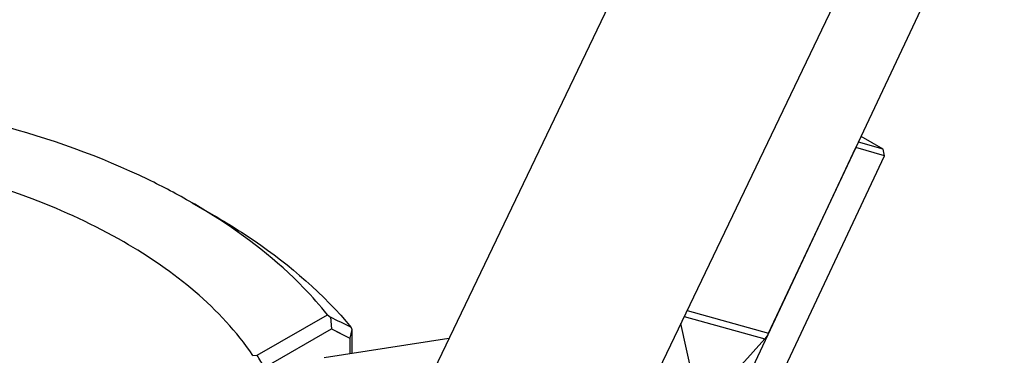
# Model space of a CAD drawing. Header units: millimetres. Extents: x 0 to 7560, y 0 to 5346.
# Tile 206 of 242: x 6574 to 6671, y 3399 to 3432. Entities that reach past the tile are written whole.
import ezdxf

# ---------------------------------------------------------------- set-up
doc = ezdxf.new("R2010")
doc.units = ezdxf.units.MM
for name, color, linetype in [('00_4AXIS_CYL_ASSY_ABL977', 7, 'Continuous'), ('00_M2410701_PBL1014', 7, 'Continuous'), ('M2302301_PBL958', 7, 'Continuous'), ('M2302501_PBL944', 7, 'Continuous'), ('M2302701_PBL901', 7, 'Continuous'), ('M2310102_PBL1165', 7, 'Continuous')]:
    doc.layers.add(name, color=color, linetype=linetype)

# ---------------------------------------------------------------- blocks, each defined once
blk = doc.blocks.new('00_M2410701_PBL1014', base_point=(6101.099, 3038.468))
at = {"layer": '00_M2410701_PBL1014', "color": 7}
for p, q in [((6151.477, 3074.681), (6153.598, 3073.456)), ((6157.902, 3059.613), (6164.837, 3063.617)), ((6164.837, 3063.617), (6165.132, 3063.385)), ((6165.132, 3063.385), (6165.232, 3062.212)), ((6158.622, 3058.395), (6165.232, 3062.212)), ((6165.232, 3062.212), (6167.048, 3061.289)), ((6167.245, 3062.168), (6167.048, 3061.289)), ((6167.199, 3062.338), (6167.245, 3062.168)), ((6167.245, 3062.168), (6167.245, 3059.767)), ((6167.048, 3061.289), (6167.048, 3059.737)), ((6157.483, 3059.601), (6157.902, 3059.613))]:
    blk.add_line(p, q, dxfattribs=at)
blk.add_lwpolyline([(6165.232, 3062.212), (6166.136, 3061.754), (6167.048, 3061.289)], dxfattribs=at)
for centre, radius, start, end in [((6121.221, 3022.25), 60.535, 57.66997, 60.0128), ((5950.785, 2637.623), 476.674, 62.99887, 63.27739), ((5802.86, 2848.896), 412.863, 30.49278, 30.68905)]:
    blk.add_arc(centre, radius, start, end, dxfattribs=at)
for points, knots in [([(6151.477, 3074.681), (6150.063, 3075.497), (6143.954, 3078.713), (6137.399, 3081.041), (6132.31, 3082.396)], [0, 0, 0, 0, 0.236628, 1, 1, 1, 1]), ([(6157.483, 3059.601), (6154.296, 3064.268), (6146.977, 3070.125), (6135.555, 3075.379), (6128.867, 3077.35), (6125.354, 3078.15)], [0, 0, 0, 0, 0.448992, 0.713722, 1, 1, 1, 1]), ([(6164.837, 3063.617), (6164.109, 3064.528), (6160.803, 3068.263), (6156.817, 3071.36), (6153.595, 3073.401)], [0, 0, 0, 0, 0.234201, 1, 1, 1, 1]), ([(6153.598, 3073.456), (6154.964, 3072.668), (6159.937, 3069.553), (6164.466, 3065.652), (6167.199, 3062.338)], [0, 0, 0, 0, 0.268513, 1, 1, 1, 1])]:
    blk.add_open_spline(points, degree=3, knots=knots, dxfattribs=at)
blk = doc.blocks.new('00_4AXIS_CYL_ASSY_ABL977', base_point=(6119.148, 3001.209))
at = {"layer": '00_M2410701_PBL1014'}
blk.add_blockref('00_M2410701_PBL1014', (6101.099, 3038.468), dxfattribs=at)

msp = doc.modelspace()

# ---------------------------------------------------------------- linework, layer by layer
at = {"layer": 'M2302301_PBL958', "color": 7}
for p, q in [((6658.954, 3419.566), (6656.781, 3420.821)), ((6641.912, 3389.143), (6656.26, 3419.71)), ((6659.097, 3418.912), (6656.26, 3419.71)), ((6658.954, 3419.566), (6656.514, 3420.252)), ((6659.097, 3418.912), (6658.954, 3419.566)), ((6642.944, 3384.499), (6659.097, 3418.912))]:
    msp.add_line(p, q, dxfattribs=at)
at = {"layer": 'M2302501_PBL944', "color": 7}
for p, q in [((6647.649, 3401.365), (6663.221, 3434.541)), ((6640.889, 3393.746), (6647.275, 3400.799))]:
    msp.add_line(p, q, dxfattribs=at)
at = {"layer": 'M2302501_PBL944', "color": 2}
for p, q in [((6639.327, 3403.034), (6647.275, 3400.799)), ((6639.61, 3403.625), (6647.649, 3401.365))]:
    msp.add_line(p, q, dxfattribs=at)
at = {"layer": 'M2302501_PBL944', "color": 7}
msp.add_open_spline([(6647.649, 3401.365), (6647.553, 3401.161), (6647.427, 3400.967), (6647.275, 3400.799)], degree=3, dxfattribs=at)
at = {"layer": 'M2302701_PBL901', "color": 7}
for p, q in [((6641.388, 3391.5), (6638.984, 3402.318)), ((6616.1, 3400.836), (6603.774, 3398.929))]:
    msp.add_line(p, q, dxfattribs=at)
at = {"layer": 'M2310102_PBL1165', "color": 7}
for p, q in [((6768.077, 3671.927), (6630.845, 3385.319)), ((6745.193, 3670.445), (6612.806, 3393.956))]:
    msp.add_line(p, q, dxfattribs=at)

# ---------------------------------------------------------------- block references
at = {"layer": '00_4AXIS_CYL_ASSY_ABL977'}
msp.add_blockref('00_4AXIS_CYL_ASSY_ABL977', (6558.416, 3340.791), dxfattribs=at)

doc.saveas('drawing.dxf')
